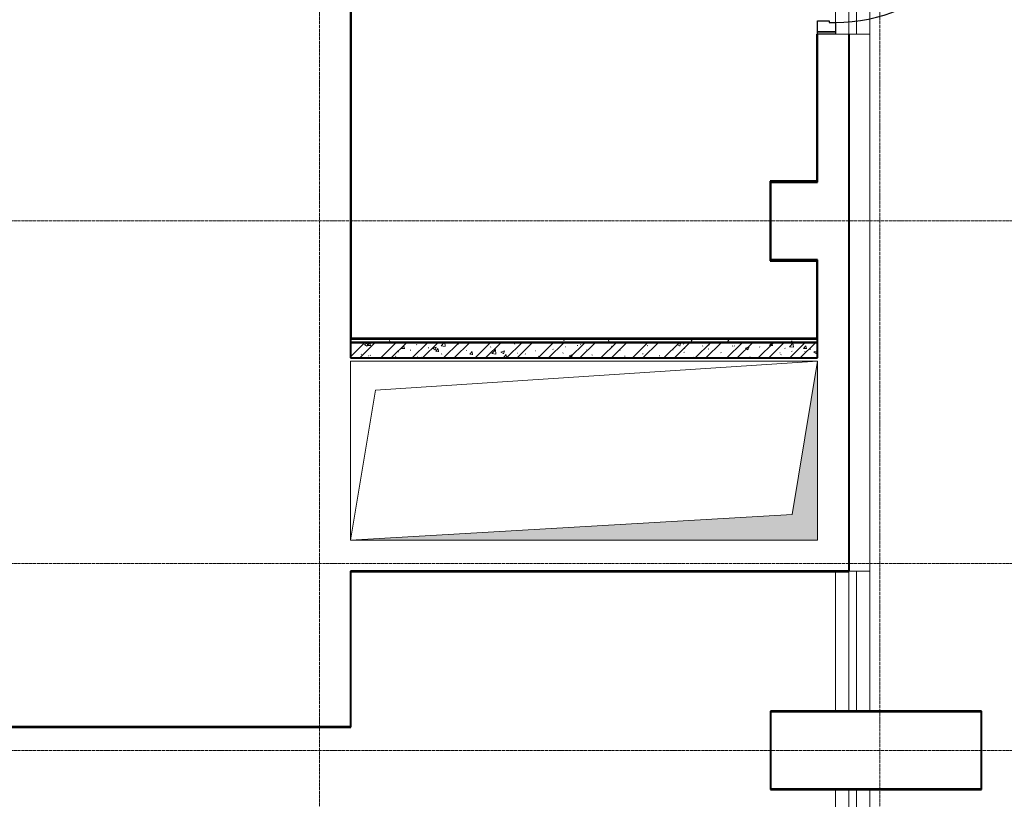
# Model space of a CAD drawing. Header units: millimetres. Extents: x 5617 to 106392, y -10603 to 59260.
# Tile 37 of 44: x 84352 to 90675, y 39586 to 44593. Entities that reach past the tile are written whole.
import ezdxf

# ---------------------------------------------------------------- set-up
doc = ezdxf.new("R2010")
doc.units = ezdxf.units.MM
doc.linetypes.add('ADSK_Линия сетки', pattern=[25, 20, -2.5, 0, -2.5])
doc.linetypes.add('Линия сетки', pattern=[25, 20, -2.5, 0, -2.5])
for name, color, linetype, lineweight in [('Двери', 7, 'Continuous', 18), ('Каркас_Импост', 7, 'Continuous', 30), ('Монтажный зазор', 7, 'Continuous', 30), ('Обобщенные модели', 7, 'Continuous', 18), ('Оборудование', 7, 'Continuous', 18), ('Оси', 7, 'Continuous', 9), ('Панель', 7, 'Continuous', 30), ('Перекрытия', 7, 'Continuous', 18), ('Стены разрез', 7, 'Continuous', 40), ('Стены штриховка', 7, 'Continuous', 40), ('Элементы узлов', 7, 'Continuous', 18)]:
    doc.layers.add(name, color=color, linetype=linetype, lineweight=lineweight)

# ---------------------------------------------------------------- blocks, each defined once
blk = doc.blocks.new('101_Дверь_Однопольная - _ПЧ_Мет_1000х2000_Тех помещения_EI60_Пр-4173907-МКСС_LB02_-11_400__Кабельные конструкции_Лотки_3')
at = {"layer": 'Каркас_Импост', "color": 254, "true_color": 0xcccccc}
for p, q in [((-585, 15), (-525, 15)), ((-585, -100), (-585, 15)), ((-525, 15), (-525, -25)), ((525, 15), (585, 15)), ((525, -25), (525, 15)), ((585, 15), (585, -100)), ((-525, -25), (-515, -25)), ((-515, -25), (-515, -100)), ((515, -25), (525, -25)), ((515, -100), (515, -25)), ((-515, -100), (-585, -100)), ((585, -100), (515, -100))]:
    blk.add_line(p, q, dxfattribs=at)
at = {"layer": 'Монтажный зазор', "color": 254, "true_color": 0xcccccc}
for p, q in [((-600, 15), (-585, 15)), ((-600, -100), (-600, 15)), ((-585, 15), (-585, -100)), ((585, -100), (585, 15)), ((585, 15), (600, 15)), ((600, 15), (600, -100)), ((-585, -100), (-600, -100)), ((600, -100), (585, -100))]:
    blk.add_line(p, q, dxfattribs=at)
at = {"layer": 'Панель', "color": 254, "true_color": 0xcccccc}
for p, q in [((-525, 1065), (-485, 1065)), ((-525, 15), (-525, 1065)), ((-485, 1065), (-485, 15)), ((-485, 15), (-525, 15))]:
    blk.add_line(p, q, dxfattribs=at)
blk.add_arc((-525, 15), 1050, 0, 90, dxfattribs=at)
blk = doc.blocks.new('CP_ДШ_Hanytex_TopJoint 24C_Половина - CP_ДШ_Hanytex_TopJoint 24C_Половина-3657769-МКСС_LB02_-11_400__Кабельные конструкции_Лотки_3')
at = {"layer": 'Обобщенные модели', "color": 254, "true_color": 0xcccccc}
for p, q in [((0, -25), (0, 110)), ((3450, 110), (0, 110)), ((3450, 110), (3450, -25)), ((3450, -25), (0, -25))]:
    blk.add_line(p, q, dxfattribs=at)
blk = doc.blocks.new('CP_ДШ_Hanytex_TopJoint 24C - CP_ДШ_Hanytex_TopJoint 24C-3950249-МКСС_LB02_-11_400__Кабельные конструкции_Лотки_3')
at = {"layer": 'Обобщенные модели', "color": 254, "true_color": 0xcccccc}
for p, q in [((0, -110), (0, 110)), ((900, 110), (0, 110)), ((900, 110), (900, -110)), ((900, 25), (0, 25)), ((0, 25), (0, -25)), ((900, -25), (900, 25)), ((0, -25), (900, -25)), ((900, -110), (0, -110))]:
    blk.add_line(p, q, dxfattribs=at)
blk = doc.blocks.new('CP_ДШ_Hanytex_TopJoint 24C - CP_ДШ_Hanytex_TopJoint 24C-3950266-МКСС_LB02_-11_400__Кабельные конструкции_Лотки_3')
at = {"layer": 'Обобщенные модели', "color": 254, "true_color": 0xcccccc}
for p, q in [((0, -110), (0, 110)), ((840.8, 110), (0, 110)), ((2900, 110), (1651.5, 110)), ((2900, 110), (2900, -110)), ((2900, 25), (0, 25)), ((0, 25), (0, -25)), ((2900, -25), (2900, 25)), ((0, -25), (2900, -25)), ((2900, -110), (0, -110))]:
    blk.add_line(p, q, dxfattribs=at)
blk = doc.blocks.new('CP_ДШ_Hanytex_TopJoint 24C - CP_ДШ_Hanytex_TopJoint 24C-3950246-МКСС_LB02_-11_400__Кабельные конструкции_Лотки_3')
at = {"layer": 'Обобщенные модели', "color": 254, "true_color": 0xcccccc}
for p, q in [((0, -110), (0, 110)), ((75, 110), (0, 110)), ((1200, 110), (115, 110)), ((1200, 110), (1200, -110)), ((75, 25), (0, 25)), ((0, 25), (0, -25)), ((1200, 25), (115, 25)), ((1200, -25), (1200, 25)), ((0, -25), (75, -25)), ((115, -25), (1200, -25)), ((1125, -110), (115, -110))]:
    blk.add_line(p, q, dxfattribs=at)
blk = doc.blocks.new('A_MEQ_OpeningShaft-Rectangular - ОВ-2726992-МКСС_LB02_-11_400__Кабельные конструкции_Лотки_3')
at = {"layer": 'Элементы узлов'}
blk.add_hatch(color=256, dxfattribs=at).paths.add_polyline_path([(0, 0), (0, -1150), (164.3, -164.3), (3000, 0), (2214.3, 0)])
at = {"layer": 'Обобщенные модели', "color": 253, "true_color": 0xaaaaaa}
for p, q in [((3000, 0), (0, 0)), ((0, 0), (0, -1150)), ((3000, -1150), (3000, 0)), ((0, -1150), (3000, -1150))]:
    blk.add_line(p, q, dxfattribs=at)
at = {"layer": 'Элементы узлов', "color": 253, "true_color": 0xaaaaaa}
for p, q in [((3000, 0), (164.3, -164.3)), ((3000, -1150), (3000, 0)), ((3000, 0), (0, 0)), ((0, 0), (0, -1150)), ((164.3, -164.3), (3000, 0)), ((3000, 0), (3000, -1150)), ((164.3, -164.3), (0, -1150)), ((0, -1150), (164.3, -164.3)), ((0, -1150), (3000, -1150)), ((0, -1150), (3000, -1150))]:
    blk.add_line(p, q, dxfattribs=at)
blk = doc.blocks.new('135_SLK_GD_AR_rvt-1-МКСС_LB02_-11_400__Кабельные конструкции_Лотки_3')
at = {"layer": 'Стены разрез', "lineweight": 9, "true_color": 0xcccccc}
h = blk.add_hatch(dxfattribs=at)
h.set_pattern_fill('FP_4', color=254, style=0, pattern_type=2)
h.set_pattern_definition([(0, (0, 0), (406.4, 101.6), [33.528, -271.272, 33.528, -271.272, -1625.6]), (0, (0, 0), (406.4, 101.6), [-609.6, 33.528, -576.072, 33.528, -271.272, -711.2]), (0, (0, 0), (406.4, 101.6), [-1524, 33.528, -169.672, 33.528, -474.472]), (120, (152.4, 50.8), (-291.18818, 301.15272), [33.528, -271.272, 33.528, -271.272, -1625.6]), (120, (152.4, 50.8), (-291.18818, 301.15272), [-609.6, 33.528, -576.072, 33.528, -271.272, -711.2]), (120, (152.4, 50.8), (-291.18818, 301.15272), [-1524, 33.528, -169.672, 33.528, -474.472]), (240, (203.2, 254), (-115.21182, -402.75272), [33.528, -271.272, 33.528, -271.272, -1625.6]), (240, (203.2, 254), (-115.21182, -402.75272), [-609.6, 33.528, -576.072, 33.528, -271.272, -711.2]), (240, (203.2, 254), (-115.21182, -402.75272), [-1524, 33.528, -169.672, 33.528, -474.472])])
h.paths.add_polyline_path([(75150, 42520), (75150, 42540), (72150, 42540), (72150, 42520), (72935.7, 42520)])
h = blk.add_hatch(dxfattribs=at)
h.set_pattern_fill('FP_1', color=254, style=0, pattern_type=2)
h.set_pattern_definition([(50, (0, 0), (218.62117, -19.1268), [22.86, -251.46]), (355, (0, 0), (-42.2919, 229.2684), [18.288, -201.168]), (100.451, (18.22, -1.6), (176.3311, 210.13963), [19.428, -213.708]), (46.184, (0, 60.96), (325.29495, -50.4516), [34.29, -377.19]), (96.636, (27.1, 56.76), (284.883, 296.9127), [29.142, -320.562]), (351.184, (0, 60.96), (284.8858, 296.9107), [27.432, -301.752]), (21, (30.48, 45.72), (181.93753, -122.71832), [22.86, -251.46]), (326, (30.48, 45.72), (74.1622, 221.0262), [18.288, -201.168]), (71.451, (45.64, 35.5), (256.10035, 98.30526), [19.428, -213.708]), (37.5, (0, 0), (3.70639, 101.465895), [3.353, -195.377, 3.353, -200.863, -201.93]), (37.5, (0, 0), (3.70639, 101.465895), [-402.946, 3.353, -198.577]), (7.5, (0, 0), (80.18358, 120.21653), [3.353, -113.081, 3.353, -190.805, -76.962]), (7.5, (0, 0), (80.18358, 120.21653), [-310.591, 3.353, -73.609]), (327.5, (-67.97, 0), (162.70865, -6.87497), [3.353, -72.847, 3.353, -234.391, -315.468]), (327.5, (-67.97, 0), (162.70865, -6.87497), [-313.944, 3.353, -312.115]), (317.5, (-98.45, 0), (177.75468, 30.51183), [3.353, -95.707, 3.353, -154.534, -224.028]), (317.5, (-98.45, 0), (177.75468, 30.51183), [-256.946, 3.353, -220.675])])
h.paths.add_polyline_path([(75150, 42420), (75150, 42520), (72150, 42520), (72150, 42420), (72935.7, 42420)])
h = blk.add_hatch(dxfattribs=at)
h.set_pattern_fill('FP_2', color=254, style=0, pattern_type=2)
h.set_pattern_definition([(45, (0, 0), (-101.02788, 101.02788), []), (45, (67.35, 0), (-101.02788, 101.02788), [])])
h.paths.add_polyline_path([(75150, 42420), (75150, 42520), (72150, 42520), (72150, 42420), (72935.7, 42420)])
at = {"color": 254, "lineweight": 18, "true_color": 0xcccccc}
for p, q in [((75150, 42400), (72310.1, 42212.8)), ((72310.1, 42212.8), (72150, 41250))]:
    blk.add_line(p, q, dxfattribs=at)
at = {"layer": 'Перекрытия', "color": 254, "true_color": 0xcccccc}
for p, q in [((75265, 41050), (72150, 41050)), ((72150, 41050), (72150, 40050)), ((74850, 39650), (74850, 40150)), ((74850, 40150), (75265, 40150)), ((75485, 40150), (76200, 40150)), ((76200, 40150), (76200, 39650)), ((72150, 40050), (65450, 40050)), ((75265, 39650), (74850, 39650)), ((76200, 39650), (75485, 39650))]:
    blk.add_line(p, q, dxfattribs=at)
at = {"layer": 'Стены разрез', "color": 254, "true_color": 0xcccccc}
for p, q in [((72150, 46050), (72150, 43100)), ((72155, 43100), (72155, 46050)), ((75150, 44500), (75145, 44500)), ((75145, 44500), (75145, 44286.5)), ((75150, 44286.5), (75150, 44500)), ((75350, 44500), (75350, 41050)), ((75352, 44500), (75350, 44500)), ((75352, 41048), (75352, 44500)), ((75145, 44286.5), (75145, 43555)), ((75150, 43555), (75150, 44286.5)), ((74850, 43555), (74845, 43555)), ((74845, 43555), (74845, 43050)), ((75145, 43555), (74850, 43555)), ((74850, 43050), (74850, 43550)), ((74850, 43550), (75150, 43550)), ((75150, 43550), (75150, 43555)), ((72150, 43100), (72150, 42540)), ((72155, 42545), (72155, 43100)), ((74845, 43050), (74845, 43045)), ((74845, 43045), (75145, 43045)), ((75150, 43050), (74850, 43050)), ((75145, 43045), (75145, 42545)), ((75150, 43045), (75150, 43050)), ((75150, 42545), (75150, 43045)), ((72150, 42540), (72150, 42520)), ((72155, 42520), (72150, 42520)), ((72150, 42520), (72150, 42420)), ((75145, 42545), (72155, 42545)), ((75150, 42520), (75150, 42545)), ((75150, 42420), (75150, 42520)), ((72150, 42420), (75150, 42420)), ((75350, 41050), (72150, 41050)), ((72150, 41050), (72150, 41048)), ((72150, 41048), (72150, 40050)), ((72152, 41048), (75350, 41048)), ((72152, 40048), (72152, 41048)), ((75350, 41048), (75352, 41048)), ((76202, 40152), (74848, 40152)), ((74848, 40152), (74848, 40150)), ((74848, 40150), (74848, 39650)), ((74850, 40150), (76200, 40150)), ((74850, 39650), (74850, 40150)), ((76200, 40150), (76200, 39650)), ((76202, 40150), (76202, 40152)), ((76202, 39648), (76202, 40150)), ((65448, 40048), (72150, 40048)), ((72150, 40050), (65450, 40050)), ((72150, 40048), (72152, 40048)), ((74848, 39650), (74848, 39648)), ((74848, 39648), (76200, 39648)), ((76200, 39650), (74850, 39650)), ((76200, 39648), (76202, 39648))]:
    blk.add_line(p, q, dxfattribs=at)
at = {"layer": 'Стены штриховка', "color": 254, "true_color": 0xcccccc}
for p, q in [((72155, 42540), (72150, 42540)), ((72150, 42520), (72155, 42520)), ((75150, 42540), (72155, 42540)), ((75150, 42520), (72155, 42520)), ((72155, 42520), (75150, 42520))]:
    blk.add_line(p, q, dxfattribs=at)
at = {"layer": 'Двери', "color": 254, "lineweight": 18, "true_color": 0xcccccc, "rotation": 270}
blk.add_blockref('101_Дверь_Однопольная - _ПЧ_Мет_1000х2000_Тех помещения_EI60_Пр-4173907-МКСС_LB02_-11_400__Кабельные конструкции_Лотки_3', (75250, 45100), dxfattribs=at)
at = {"layer": 'Обобщенные модели', "color": 254, "lineweight": 18, "true_color": 0xcccccc}
for name, p, rotation in [('CP_ДШ_Hanytex_TopJoint 24C - CP_ДШ_Hanytex_TopJoint 24C-3950246-МКСС_LB02_-11_400__Кабельные конструкции_Лотки_3', (75375, 45700), 269.9999999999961), ('CP_ДШ_Hanytex_TopJoint 24C_Половина - CP_ДШ_Hanytex_TopJoint 24C_Половина-3657769-МКСС_LB02_-11_400__Кабельные конструкции_Лотки_3', (75375, 44500), 269.9999999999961), ('CP_ДШ_Hanytex_TopJoint 24C - CP_ДШ_Hanytex_TopJoint 24C-3950249-МКСС_LB02_-11_400__Кабельные конструкции_Лотки_3', (75375, 40150), 89.99999999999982), ('CP_ДШ_Hanytex_TopJoint 24C - CP_ДШ_Hanytex_TopJoint 24C-3950266-МКСС_LB02_-11_400__Кабельные конструкции_Лотки_3', (75375, 36750), 89.99999999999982)]:
    blk.add_blockref(name, p, dxfattribs=dict(at, rotation=rotation))
at = {"layer": 'Оборудование', "color": 253, "lineweight": 18, "true_color": 0xaaaaaa, "rotation": 180}
blk.add_blockref('A_MEQ_OpeningShaft-Rectangular - ОВ-2726992-МКСС_LB02_-11_400__Кабельные конструкции_Лотки_3', (75150, 41250), dxfattribs=at)

msp = doc.modelspace()

# ---------------------------------------------------------------- linework, layer by layer
at = {"layer": 'Оси', "linetype": 'Линия сетки'}
for p, q in [((86276.5, -9728.2), (86276.5, 59259.8)), ((89876.5, -9728.2), (89876.5, 59259.8))]:
    msp.add_line(p, q, dxfattribs=at)
at = {"layer": 'Оси', "linetype": 'ADSK_Линия сетки'}
for p, q in [((105516.8, 43300), (28647.1, 43300)), ((105516.8, 41100), (28647.1, 41100)), ((105516.8, 39900), (28647.1, 39900))]:
    msp.add_line(p, q, dxfattribs=at)

# ---------------------------------------------------------------- block references
at = {"lineweight": 5}
msp.add_blockref('135_SLK_GD_AR_rvt-1-МКСС_LB02_-11_400__Кабельные конструкции_Лотки_3', (14326.5, 0), dxfattribs=at)

doc.saveas('drawing.dxf')
